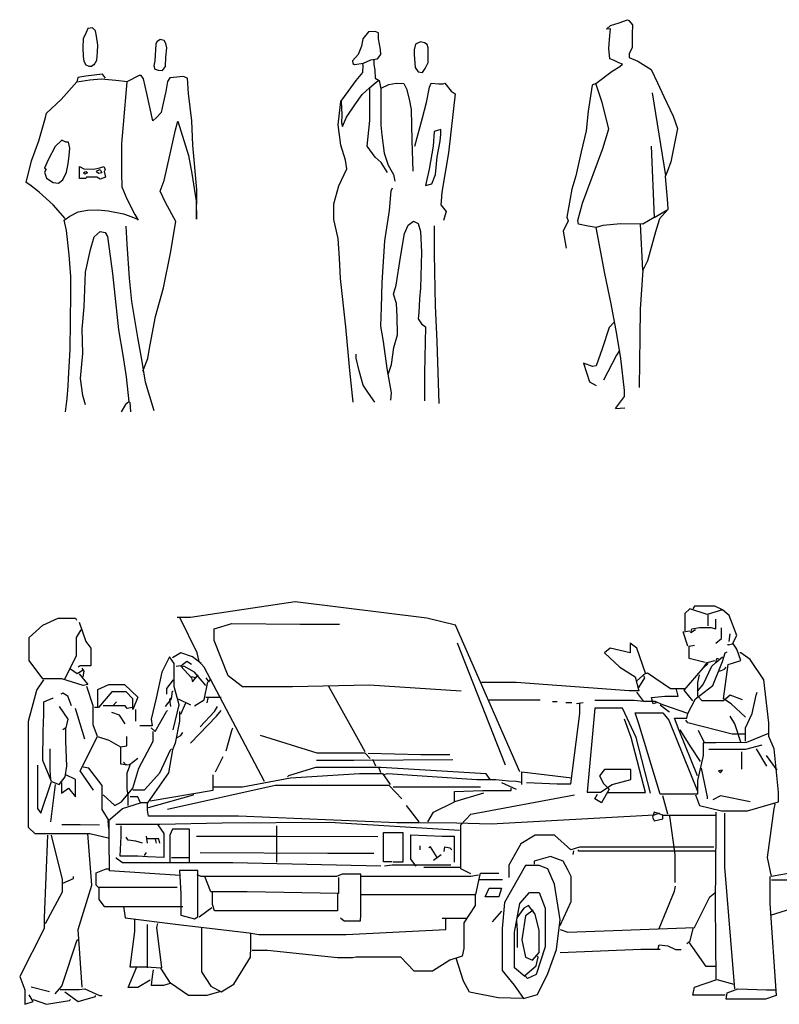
# Model space of a CAD drawing. Header units: millimetres. Extents: x 100.4 to 113.7, y 151.6 to 169.4.
# Tile 26 of 50: x 100.4 to 103.8, y 159.8 to 164.2. Entities that reach past the tile are written whole.
import ezdxf

# ---------------------------------------------------------------- set-up
doc = ezdxf.new("R2010")
doc.units = ezdxf.units.MM

msp = doc.modelspace()

# ---------------------------------------------------------------- linework, layer by layer
for p, q in [((103.092, 164.1461), (103.1305, 164.1577)), ((103.1305, 164.1577), (103.1669, 164.1725)), ((103.1669, 164.1725), (103.1733, 164.1692)), ((103.1733, 164.1692), (103.1904, 164.1494)), ((100.7431, 164.1145), (100.7293, 164.0861)), ((100.7506, 164.1328), (100.7431, 164.1145)), ((100.7718, 164.1366), (100.7506, 164.1328)), ((100.7849, 164.1222), (100.7718, 164.1366)), ((100.7893, 164.0982), (100.7849, 164.1222)), ((102.0075, 164.118), (101.9815, 164.0865)), ((102.0379, 164.1201), (102.0075, 164.118)), ((102.0523, 164.1137), (102.0379, 164.1201)), ((102.0523, 164.0865), (102.0523, 164.1137)), ((103.0727, 164.1297), (103.092, 164.1461)), ((103.092, 164.1313), (103.0727, 164.1297)), ((103.0877, 164.1017), (103.092, 164.1313)), ((103.1904, 164.1494), (103.1883, 164.1083)), ((100.7293, 164.0861), (100.7274, 164.0477)), ((100.7949, 164.0578), (100.7893, 164.0982)), ((101.0593, 164.0736), (101.0555, 164.0635)), ((101.0749, 164.0842), (101.0593, 164.0736)), ((101.0918, 164.0799), (101.0749, 164.0842)), ((101.0999, 164.066), (101.0918, 164.0799)), ((101.9815, 164.0865), (101.9754, 164.0546)), ((102.0562, 164.0631), (102.0523, 164.0865)), ((102.2403, 164.0737), (102.2182, 164.0631)), ((102.2586, 164.0695), (102.2403, 164.0737)), ((102.2708, 164.061), (102.2586, 164.0695)), ((103.0834, 164.044), (103.0877, 164.1017)), ((103.1883, 164.1083), (103.1883, 164.0473)), ((100.7274, 164.0477), (100.7293, 164.0073)), ((100.7912, 163.9909), (100.793, 164.0275)), ((100.793, 164.0275), (100.7949, 164.0578)), ((101.0555, 164.0635), (101.0499, 163.989)), ((101.1036, 164.0458), (101.0999, 164.066)), ((101.0999, 164.0049), (101.1036, 164.0458)), ((101.9754, 164.0546), (101.961, 164.0163)), ((102.0606, 164.0397), (102.0562, 164.0631)), ((102.0622, 164.0163), (102.0606, 164.0397)), ((102.2182, 164.0631), (102.2121, 164.0375)), ((102.2121, 164.0375), (102.2121, 164.0163)), ((102.2752, 164.0461), (102.2708, 164.061)), ((102.2752, 164.0269), (102.2752, 164.0461)), ((102.2752, 164.0014), (102.2752, 164.0269)), ((103.0877, 163.9979), (103.0834, 164.044)), ((103.1883, 164.0473), (103.1754, 164.0193)), ((100.7293, 164.0073), (100.7331, 163.9871)), ((100.7331, 163.9871), (100.7406, 163.9707)), ((100.7793, 163.9707), (100.7912, 163.9909)), ((101.0499, 163.989), (101.0455, 163.9664)), ((101.098, 163.9625), (101.0999, 164.0049)), ((101.961, 164.0163), (101.935, 163.9886)), ((101.935, 163.9886), (101.9367, 163.9758)), ((101.9854, 163.9779), (102.018, 163.9928)), ((102.018, 163.9928), (102.0484, 163.9971)), ((102.0318, 163.9948), (102.0318, 163.9716)), ((102.0484, 163.9971), (102.0622, 164.0163)), ((102.2121, 164.0163), (102.216, 163.9588)), ((102.2752, 163.9801), (102.2752, 164.0014)), ((103.1048, 163.9913), (103.0877, 163.9979)), ((103.1283, 163.9798), (103.1048, 163.9913)), ((103.1754, 164.0193), (103.1754, 164.0028)), ((103.1754, 164.0028), (103.214, 163.9864)), ((103.214, 163.9864), (103.2739, 163.9501)), ((100.7406, 163.9707), (100.7543, 163.9645)), ((100.7543, 163.9645), (100.7662, 163.9645)), ((100.7662, 163.9645), (100.7793, 163.9726)), ((101.0455, 163.9664), (101.0499, 163.9505)), ((101.0499, 163.9505), (101.0668, 163.9462)), ((101.0668, 163.9462), (101.0843, 163.9443)), ((101.0843, 163.9443), (101.098, 163.9625)), ((101.9367, 163.9758), (101.945, 163.9716)), ((101.945, 163.9716), (101.9854, 163.9779)), ((101.9831, 163.9694), (101.9797, 163.9771)), ((101.9815, 163.9354), (101.9831, 163.9694)), ((102.0318, 163.9716), (102.0362, 163.946)), ((102.0362, 163.946), (102.0379, 163.9103)), ((102.216, 163.9588), (102.2304, 163.9396)), ((102.2304, 163.9396), (102.2486, 163.9354)), ((102.2486, 163.9354), (102.2608, 163.9545)), ((102.2608, 163.9545), (102.2752, 163.9801)), ((103.0256, 163.8875), (103.0984, 163.9419)), ((103.0984, 163.9419), (103.1326, 163.9633)), ((103.1455, 163.9732), (103.1283, 163.9798)), ((103.1326, 163.9633), (103.1455, 163.9732)), ((103.2739, 163.9501), (103.3017, 163.8892)), ((100.6306, 163.8149), (100.7006, 163.8938)), ((100.7062, 163.914), (100.7006, 163.8938)), ((100.7006, 163.8938), (100.7599, 163.9039)), ((100.7406, 163.9202), (100.7062, 163.914)), ((100.8162, 163.9284), (100.7406, 163.9202)), ((100.7599, 163.9039), (100.8105, 163.9077)), ((100.8105, 163.9077), (100.8762, 163.902)), ((100.8299, 163.9101), (100.8162, 163.9284)), ((100.8762, 163.902), (100.928, 163.8957)), ((100.9243, 163.8938), (100.9087, 163.7038)), ((100.9799, 163.9222), (100.9243, 163.8938)), ((100.9899, 163.9222), (100.9799, 163.9222)), ((100.9993, 163.9077), (100.9899, 163.9222)), ((101.0149, 163.8414), (100.9993, 163.9077)), ((101.1074, 163.8957), (101.0999, 163.8515)), ((101.1174, 163.9121), (101.1074, 163.8957)), ((101.1343, 163.914), (101.1174, 163.9121)), ((101.1768, 163.9183), (101.1343, 163.914)), ((101.1961, 163.9101), (101.1768, 163.9183)), ((101.2018, 163.8414), (101.1961, 163.9101)), ((101.9168, 163.8507), (101.9527, 163.8996)), ((101.9527, 163.8996), (101.9815, 163.9354)), ((102.0119, 163.8677), (102.0423, 163.8932)), ((102.0379, 163.9103), (102.0545, 163.8996)), ((102.0423, 163.8932), (102.0525, 163.9009)), ((102.0545, 163.8996), (102.0622, 163.8634)), ((101.0999, 163.8515), (101.088, 163.7986)), ((101.8841, 163.806), (101.9168, 163.8507)), ((101.9793, 163.8379), (102.0119, 163.8677)), ((102.0136, 163.8336), (102.0136, 163.8691)), ((102.0622, 163.8634), (102.0622, 163.7)), ((102.0645, 163.8656), (102.0987, 163.8826)), ((102.0987, 163.8826), (102.1314, 163.889)), ((102.1314, 163.889), (102.1657, 163.8869)), ((102.1657, 163.8869), (102.1778, 163.8634)), ((102.1778, 163.8634), (102.19, 163.8166)), ((102.2669, 163.8017), (102.2813, 163.8698)), ((102.2813, 163.8698), (102.2874, 163.889)), ((102.2874, 163.889), (102.3217, 163.8847)), ((102.3217, 163.8847), (102.3416, 163.8847)), ((102.3416, 163.8847), (102.3499, 163.889)), ((102.3499, 163.889), (102.3781, 163.8528)), ((102.3781, 163.8528), (102.3963, 163.84)), ((103.0085, 163.8793), (102.9913, 163.7623)), ((103.0256, 163.8875), (103.0085, 163.8793)), ((103.0534, 163.8019), (103.0256, 163.8875)), ((103.3017, 163.8892), (103.3296, 163.8282)), ((100.5649, 163.7543), (100.6306, 163.8149)), ((101.0418, 163.7197), (101.0149, 163.8414)), ((101.2155, 163.7197), (101.2018, 163.8414)), ((101.872, 163.7021), (101.8841, 163.806)), ((101.8852, 163.8075), (101.888, 163.7464)), ((101.9466, 163.7911), (101.9793, 163.8379)), ((102.0136, 163.7213), (102.0136, 163.8336)), ((102.19, 163.8166), (102.1978, 163.7698)), ((102.3963, 163.84), (102.3659, 163.5765)), ((103.2782, 163.8447), (103.3379, 163.4752)), ((103.3296, 163.8282), (103.3724, 163.7409)), ((101.088, 163.7986), (101.0786, 163.7562)), ((101.9085, 163.7357), (101.9466, 163.7911)), ((102.1978, 163.7698), (102.2022, 163.6319)), ((102.2486, 163.7336), (102.2669, 163.8017)), ((102.9913, 163.7623), (102.9828, 163.675)), ((103.0834, 163.6832), (103.0534, 163.8019)), ((100.5306, 163.6307), (100.5612, 163.7341)), ((100.5612, 163.7341), (100.5649, 163.7543)), ((101.0574, 163.7341), (101.0418, 163.7197)), ((101.0786, 163.7562), (101.0574, 163.7341)), ((101.1424, 163.6793), (101.1536, 163.7178)), ((101.1536, 163.7178), (101.2018, 163.5639)), ((101.2211, 163.6105), (101.2155, 163.7197)), ((101.888, 163.7464), (101.8863, 163.7106)), ((101.8902, 163.6936), (101.9085, 163.7357)), ((102.0014, 163.6063), (102.0136, 163.7213)), ((102.2144, 163.6063), (102.2486, 163.7336)), ((103.3724, 163.7409), (103.3916, 163.6849)), ((100.9087, 163.7038), (100.9012, 163.6187)), ((101.1155, 163.5581), (101.1424, 163.6793)), ((101.8841, 163.6106), (101.872, 163.7021)), ((101.8863, 163.7106), (101.8902, 163.6936)), ((102.0622, 163.7), (102.0667, 163.6553)), ((102.3012, 163.6723), (102.2973, 163.6068)), ((102.3316, 163.6808), (102.3012, 163.6723)), ((102.3316, 163.66), (102.3316, 163.6808)), ((102.9828, 163.675), (102.9592, 163.5811)), ((103.0577, 163.5959), (103.0834, 163.6832)), ((103.3916, 163.6849), (103.3617, 163.5366)), ((100.4975, 163.5398), (100.5306, 163.6307)), ((100.6331, 163.6326), (100.6037, 163.6043)), ((100.6518, 163.6245), (100.6331, 163.6326)), ((102.0667, 163.6553), (102.0783, 163.5744)), ((102.2022, 163.6319), (102.2061, 163.494)), ((102.3156, 163.5578), (102.3277, 163.628)), ((102.3277, 163.628), (102.3316, 163.66)), ((100.6037, 163.6043), (100.5731, 163.5456)), ((100.6637, 163.6245), (100.6518, 163.6245)), ((100.6693, 163.5966), (100.6637, 163.6245)), ((100.6674, 163.5639), (100.6693, 163.5966)), ((100.9012, 163.6187), (100.9012, 163.485)), ((101.2386, 163.4124), (101.2211, 163.6105)), ((101.9046, 163.5429), (101.8841, 163.6106)), ((102.0379, 163.5574), (102.0014, 163.6063)), ((102.2973, 163.6068), (102.2791, 163.5025)), ((102.9657, 163.3505), (103.0577, 163.5959)), ((103.2734, 163.6067), (103.2867, 163.2862)), ((100.4743, 163.4427), (100.4975, 163.5398)), ((100.5731, 163.5456), (100.5556, 163.5071)), ((100.6618, 163.5273), (100.6674, 163.5639)), ((101.0918, 163.4528), (101.1155, 163.5581)), ((101.2018, 163.5639), (101.2155, 163.4831)), ((101.9107, 163.5046), (101.9046, 163.5429)), ((102.0645, 163.5323), (102.0379, 163.5574)), ((102.0783, 163.5744), (102.0949, 163.5216)), ((102.3073, 163.4795), (102.3156, 163.5578)), ((102.3659, 163.5765), (102.3355, 163.4007)), ((102.9592, 163.5811), (102.9357, 163.474)), ((100.5556, 163.5071), (100.5631, 163.5033)), ((100.5631, 163.5033), (100.5556, 163.4893)), ((100.6543, 163.4893), (100.6618, 163.5273)), ((100.7137, 163.5153), (100.7331, 163.5052)), ((100.7137, 163.4609), (100.7137, 163.5153)), ((100.7331, 163.5052), (100.7755, 163.5033)), ((100.7755, 163.5033), (100.8043, 163.5095)), ((100.7893, 163.4912), (100.793, 163.497)), ((100.793, 163.497), (100.8062, 163.5013)), ((100.8043, 163.5095), (100.8218, 163.5153)), ((100.8062, 163.5013), (100.8124, 163.4869)), ((100.8218, 163.5153), (100.8274, 163.5013)), ((100.8274, 163.5013), (100.8237, 163.4932)), ((101.8742, 163.428), (101.9107, 163.5046)), ((102.0927, 163.4876), (102.0645, 163.5323)), ((102.0949, 163.5216), (102.1192, 163.4791)), ((102.2791, 163.5025), (102.2625, 163.4305)), ((103.3617, 163.5366), (103.3445, 163.4905)), ((100.5556, 163.4893), (100.5649, 163.4629)), ((100.5649, 163.4629), (100.5943, 163.4427)), ((100.6193, 163.4407), (100.6387, 163.4547)), ((100.6387, 163.4547), (100.6543, 163.4893)), ((100.7406, 163.4609), (100.7137, 163.4609)), ((100.7312, 163.4869), (100.7368, 163.4912)), ((100.7368, 163.4811), (100.7312, 163.4869)), ((100.7368, 163.4912), (100.7431, 163.4932)), ((100.7487, 163.4869), (100.7368, 163.4811)), ((100.7449, 163.4667), (100.7406, 163.4609)), ((100.7431, 163.4932), (100.7487, 163.4869)), ((100.7912, 163.4667), (100.7449, 163.4667)), ((100.7987, 163.4831), (100.7893, 163.4912)), ((100.8062, 163.4585), (100.7912, 163.4667)), ((100.8124, 163.4869), (100.7987, 163.4831)), ((100.8299, 163.4667), (100.8062, 163.4585)), ((100.8237, 163.4932), (100.8299, 163.4667)), ((100.9012, 163.485), (100.903, 163.4244)), ((101.0749, 163.4042), (101.0918, 163.4528)), ((101.2155, 163.4831), (101.2349, 163.3595)), ((102.1192, 163.4791), (102.1253, 163.4493)), ((102.2912, 163.4369), (102.3073, 163.4795)), ((102.9357, 163.474), (102.9186, 163.4131)), ((103.3445, 163.4905), (103.336, 163.4707)), ((103.336, 163.4707), (103.3467, 163.3505)), ((100.49, 163.4326), (100.4743, 163.4427)), ((100.5325, 163.3999), (100.49, 163.4326)), ((100.5943, 163.4427), (100.6193, 163.4407)), ((100.903, 163.4244), (100.9243, 163.3696)), ((101.2367, 163.2787), (101.2386, 163.4124)), ((101.8515, 163.3475), (101.8742, 163.428)), ((102.1087, 163.4067), (102.1148, 163.4195)), ((102.2625, 163.4305), (102.2912, 163.4369)), ((102.9186, 163.4131), (102.895, 163.2879)), ((100.5943, 163.3436), (100.5325, 163.3999)), ((100.9243, 163.3696), (100.9605, 163.3008)), ((101.098, 163.3537), (101.0749, 163.4042)), ((102.101, 163.3177), (102.1087, 163.4067)), ((102.3355, 163.4007), (102.3333, 163.3603)), ((100.6481, 163.2825), (100.5943, 163.3436)), ((100.7068, 163.3114), (100.7493, 163.3195)), ((100.7493, 163.3195), (100.7955, 163.3215)), ((100.7955, 163.3215), (100.8418, 163.3171)), ((101.1449, 163.2686), (101.098, 163.3537)), ((101.2349, 163.3595), (101.2367, 163.2787)), ((101.8515, 163.2773), (101.8515, 163.3475)), ((102.3333, 163.3603), (102.3316, 163.3433)), ((102.3316, 163.3433), (102.356, 163.3135)), ((102.9443, 163.2731), (102.9657, 163.3505)), ((103.2867, 163.2862), (103.3488, 163.3225)), ((103.3488, 163.3225), (103.3103, 163.2813)), ((103.3467, 163.3505), (103.3488, 163.3225)), ((100.6449, 163.2748), (100.6699, 163.2931)), ((100.6699, 163.2931), (100.7068, 163.3114)), ((100.8418, 163.3171), (100.9093, 163.3032)), ((100.9093, 163.3032), (100.948, 163.2892)), ((100.948, 163.2892), (100.973, 163.2787)), ((100.9605, 163.3008), (100.9762, 163.2748)), ((101.872, 163.1926), (101.8515, 163.2773)), ((102.0805, 163.1819), (102.101, 163.3177)), ((102.356, 163.3135), (102.3438, 163.2735)), ((102.895, 163.2879), (102.9014, 163.2714)), ((103.2867, 163.2862), (103.2354, 163.2566)), ((103.3103, 163.2813), (103.2932, 163.222)), ((100.6543, 163.2282), (100.6449, 163.2748)), ((100.9268, 163.1676), (100.9224, 163.2484)), ((101.1211, 163.1272), (101.1449, 163.2686)), ((102.1679, 163.2156), (102.1856, 163.2517)), ((102.1856, 163.2517), (102.2083, 163.2709)), ((102.2083, 163.2709), (102.2304, 163.2603)), ((102.2304, 163.2603), (102.2403, 163.2241)), ((102.3034, 163.1245), (102.3034, 163.2496)), ((102.9014, 163.2714), (102.88, 163.2253)), ((102.9485, 163.2566), (102.9443, 163.2731)), ((102.9913, 163.2483), (102.9485, 163.2566)), ((103.0277, 163.2418), (102.9913, 163.2483)), ((103.0577, 163.2516), (103.0277, 163.2418)), ((103.0663, 163.0358), (103.0277, 163.2418)), ((103.1369, 163.2582), (103.0577, 163.2516)), ((103.2354, 163.2566), (103.1369, 163.2582)), ((103.2354, 163.0507), (103.2257, 163.2567)), ((100.6662, 163.119), (100.6543, 163.2282)), ((100.7624, 163.1435), (100.778, 163.1998)), ((100.778, 163.1998), (100.8049, 163.2243)), ((100.8049, 163.2243), (100.828, 163.22)), ((100.828, 163.22), (100.838, 163.2022)), ((100.838, 163.2022), (100.8612, 163.0363)), ((101.8781, 163.1053), (101.872, 163.1926)), ((102.1513, 163.1096), (102.1679, 163.2156)), ((102.2403, 163.2241), (102.2448, 163.1309)), ((102.88, 163.2253), (102.8929, 163.1495)), ((103.2932, 163.222), (103.2568, 163.0919)), ((100.7393, 163.042), (100.7624, 163.1435)), ((100.9362, 163.0156), (100.9268, 163.1676)), ((102.0683, 162.9951), (102.0805, 163.1819)), ((100.6737, 163.0218), (100.6662, 163.119)), ((101.0886, 162.9713), (101.1211, 163.1272)), ((101.8819, 163.0142), (101.8781, 163.1053)), ((102.1314, 162.9844), (102.1513, 163.1096)), ((102.2448, 163.1309), (102.2403, 162.9695)), ((102.3073, 162.8908), (102.3034, 163.1245)), ((103.2568, 163.0919), (103.2354, 163.0507)), ((100.6737, 162.9468), (100.6737, 163.0218)), ((100.7337, 162.8862), (100.7393, 163.042)), ((100.8612, 163.0363), (100.888, 162.7833)), ((100.948, 162.9107), (100.9362, 163.0156)), ((101.9063, 162.7976), (101.8819, 163.0142)), ((103.0941, 162.9008), (103.0663, 163.0358)), ((103.2354, 163.0507), (103.2247, 162.876)), ((101.0536, 162.8439), (101.0886, 162.9713)), ((102.0661, 162.8844), (102.0683, 162.9951)), ((102.1192, 162.944), (102.1314, 162.9844)), ((102.2403, 162.9695), (102.2365, 162.9227)), ((100.6718, 162.6962), (100.6737, 162.9468)), ((102.133, 162.9014), (102.1192, 162.944)), ((102.2365, 162.9227), (102.2326, 162.861)), ((100.7256, 162.7871), (100.7337, 162.8862)), ((100.9749, 162.7487), (100.948, 162.9107)), ((102.0622, 162.7997), (102.0661, 162.8844)), ((102.1353, 162.844), (102.133, 162.9014)), ((102.3156, 162.7316), (102.3073, 162.8908)), ((103.1198, 162.764), (103.0941, 162.9008)), ((101.0249, 162.6919), (101.0536, 162.8439)), ((102.1375, 162.7614), (102.1353, 162.844)), ((102.2326, 162.861), (102.2304, 162.8333)), ((103.2247, 162.876), (103.2225, 162.7525)), ((101.9245, 162.6022), (101.9063, 162.7976)), ((102.0744, 162.7316), (102.0622, 162.7997)), ((102.2304, 162.8333), (102.2448, 162.8103)), ((102.2448, 162.8103), (102.263, 162.7976)), ((102.263, 162.7976), (102.2586, 162.5915)), ((103.0855, 162.7937), (103.0534, 162.6981)), ((103.1095, 162.819), (103.0855, 162.7937)), ((100.7281, 162.678), (100.7256, 162.7871)), ((100.888, 162.7833), (100.9074, 162.6698)), ((100.9924, 162.6515), (100.9749, 162.7487)), ((102.1209, 162.7039), (102.1375, 162.7614)), ((103.1369, 162.6553), (103.1198, 162.764)), ((103.2225, 162.7525), (103.2204, 162.5252)), ((102.0905, 162.6107), (102.0744, 162.7316)), ((102.1109, 162.6277), (102.1209, 162.7039)), ((102.3233, 162.4532), (102.3156, 162.7316)), ((100.6643, 162.5664), (100.6718, 162.6962)), ((100.7181, 162.5664), (100.7281, 162.678)), ((100.9074, 162.6698), (100.9224, 162.5726)), ((101.0193, 162.6559), (101.0249, 162.6919)), ((101.9527, 162.6575), (101.9527, 162.6745)), ((103.0534, 162.6981), (103.0277, 162.6224)), ((103.1176, 162.6701), (103.0598, 162.5581)), ((103.1313, 162.6911), (103.1176, 162.6701)), ((101.0093, 162.5486), (100.9924, 162.6515)), ((100.9961, 162.5991), (101.0193, 162.6559)), ((101.9649, 162.6005), (101.9527, 162.6575)), ((102.0954, 162.5842), (102.1109, 162.6277)), ((103.0106, 162.6191), (102.9699, 162.6339)), ((102.9699, 162.6339), (102.9978, 162.5515)), ((103.0277, 162.6224), (103.0106, 162.6191)), ((103.154, 162.512), (103.1369, 162.6553)), ((100.9224, 162.5726), (100.9343, 162.4616)), ((101.9389, 162.4596), (101.9245, 162.6022)), ((101.9831, 162.5366), (101.9649, 162.6005)), ((102.1109, 162.5021), (102.0905, 162.6107)), ((102.2586, 162.5915), (102.2586, 162.466)), ((100.6581, 162.4755), (100.6624, 162.5322)), ((100.6624, 162.5322), (100.6643, 162.5664)), ((100.7281, 162.4899), (100.7181, 162.5664)), ((101.048, 162.4207), (101.0093, 162.5486)), ((102.0075, 162.5004), (101.9831, 162.5366)), ((102.9978, 162.5515), (103.0277, 162.535)), ((100.7393, 162.4471), (100.7281, 162.4899)), ((102.0357, 162.46), (102.0075, 162.5004)), ((102.107, 162.4681), (102.1109, 162.5021)), ((103.1134, 162.4313), (103.154, 162.4856)), ((103.154, 162.4856), (103.154, 162.512)), ((100.6506, 162.4168), (100.6581, 162.4755)), ((100.9187, 162.449), (100.8993, 162.4168)), ((100.9343, 162.4616), (100.9187, 162.449)), ((100.938, 162.4591), (100.9418, 162.4168)), ((103.1134, 162.4313), (103.1562, 162.4346))]:
    msp.add_line(p, q)
at = {"color": 0, "linetype": 'Continuous'}
for points in [[(102.6854, 160.8039), (102.3973, 161.4617), (102.2683, 161.4919), (101.6792, 161.565), (101.2105, 161.4961), (101.1503, 161.4961)], [(103.6959, 161.049), (103.6314, 161.1091), (103.597, 161.1306), (103.6185, 161.2855), (103.6744, 161.3026), (103.6572, 161.3542), (103.64, 161.38), (103.6572, 161.4145), (103.6228, 161.5047), (103.5927, 161.5305), (103.5239, 161.509), (103.4465, 161.5349), (103.425, 161.5134), (103.425, 161.436)], [(103.5927, 161.5305), (103.5583, 161.5456), (103.468, 161.5456), (103.4594, 161.5349)], [(100.7117, 161.2425), (100.7504, 161.1951), (100.7289, 161.1909), (100.6343, 161.221), (100.5483, 161.221), (100.4881, 161.3026), (100.4881, 161.4059), (100.5483, 161.4617), (100.6171, 161.4919), (100.6945, 161.4919), (100.6988, 161.4832)], [(100.7117, 161.4746), (100.7418, 161.3886), (100.7633, 161.3585), (100.7633, 161.279), (100.716, 161.279), (100.7074, 161.2725)], [(101.5416, 160.7609), (101.2707, 161.2725), (101.2492, 161.2984), (101.2406, 161.337), (101.1632, 161.4919)], [(102.4231, 161.165), (102.0103, 161.193), (101.6663, 161.1855), (101.4427, 161.1855), (101.3782, 161.2339), (101.3158, 161.3929), (101.3158, 161.4445), (101.3954, 161.4682), (101.7007, 161.465), (101.877, 161.465)], [(103.4723, 161.4402), (103.4508, 161.4274), (103.4551, 161.4445), (103.4895, 161.451), (103.5411, 161.451), (103.5626, 161.4445), (103.5626, 161.4875)], [(103.5282, 161.4574), (103.5282, 161.509)], [(100.6472, 161.221), (100.6988, 161.3241), (100.6988, 161.4059), (100.7203, 161.4402)], [(103.4379, 161.3671), (103.4164, 161.4316), (103.4465, 161.436)], [(103.5626, 161.38), (103.5884, 161.4015), (103.5884, 161.4489)], [(103.6228, 161.3886), (103.6271, 161.423)], [(102.6209, 160.834), (102.4059, 161.38)], [(103.21, 161.2124), (103.2487, 161.2467), (103.21, 161.3585), (103.1799, 161.38), (103.1799, 161.337), (103.0896, 161.3585), (103.0638, 161.337), (103.1326, 161.2725), (103.2014, 161.2295), (103.2186, 161.1672), (103.1756, 161.1672), (102.6682, 161.2037), (102.5134, 161.2037)], [(101.2578, 161.2897), (101.2191, 161.3199), (101.1675, 161.337), (101.1288, 161.3155)], [(103.4379, 161.0661), (103.4723, 161.1306), (103.5497, 161.1909), (103.5927, 161.2984), (103.6056, 161.337), (103.6142, 161.3414)], [(103.5153, 161.294), (103.4443, 161.3112), (103.4443, 161.3671), (103.468, 161.3715)], [(103.4723, 160.7006), (103.4895, 160.6534), (103.5884, 160.6297), (103.7045, 160.6297), (103.8442, 160.6705), (103.8442, 160.7135), (103.8249, 160.907), (103.8012, 160.963), (103.8012, 161.0231), (103.7776, 161.2166), (103.7174, 161.307), (103.6744, 161.337), (103.6701, 161.337)], [(103.64, 161.3757), (103.6185, 161.3715), (103.6185, 161.3757)], [(101.1331, 160.993), (101.1589, 161.1049), (101.1374, 161.1865), (101.1374, 161.2897), (101.1159, 161.3199), (101.0815, 161.251), (101.0557, 161.1349), (101.0342, 161.0404), (101.0385, 161.0102), (100.9826, 161.0102)], [(101.2148, 161.2855), (101.1933, 161.2984), (101.1675, 161.2769), (101.2148, 161.2252), (101.2191, 161.208), (101.2449, 161.2381)], [(103.4594, 161.122), (103.4207, 161.1694), (103.5067, 161.2682), (103.5239, 161.294), (103.5583, 161.3026)], [(103.4809, 161.165), (103.5067, 161.1951), (103.5454, 161.2769), (103.5626, 161.294), (103.5669, 161.3112), (103.5755, 161.3112)], [(103.5626, 161.294), (103.5927, 161.3199)], [(100.7289, 161.2596), (100.7031, 161.2425), (100.673, 161.2639)], [(100.7289, 161.2295), (100.7332, 161.2554), (100.7246, 161.2682)], [(101.146, 161.2769), (101.1675, 161.2811)], [(101.2793, 161.1909), (101.2277, 161.251), (101.1804, 161.2769), (101.1718, 161.2725)], [(103.4207, 161.1758), (103.3605, 161.1758), (103.2573, 161.2467), (103.2487, 161.2425)], [(103.5067, 161.2682), (103.5282, 161.2897)], [(103.5798, 161.2554), (103.6013, 161.2639), (103.6099, 161.2725)], [(100.8407, 160.5071), (100.759, 160.5265), (100.5139, 160.5265), (100.4838, 160.5544), (100.4838, 161.0317), (100.5225, 161.1694), (100.5526, 161.2166)], [(101.1331, 161.2166), (101.103, 161.178), (101.103, 161.1521)], [(101.232, 161.2252), (101.2148, 161.2295)], [(101.2277, 161.1005), (101.2707, 161.1264), (101.2879, 161.208)], [(101.2793, 161.2252), (101.2922, 161.208), (101.3008, 161.221)], [(103.2186, 161.1822), (103.2444, 161.2252), (103.2401, 161.2339)], [(103.683, 161.1264), (103.6271, 161.1479), (103.597, 161.122), (103.5024, 161.122), (103.483, 161.1435), (103.483, 161.2037), (103.4895, 161.2381)], [(100.7934, 160.963), (100.774, 161.0145), (100.774, 161.1005), (100.7461, 161.1865)], [(100.7955, 161.0962), (100.7955, 161.1736), (100.845, 161.1951), (100.9138, 161.1951), (100.974, 161.1392), (100.9525, 161.0834), (100.9525, 161.1306), (100.9224, 161.1629), (100.8579, 161.1629), (100.7977, 161.092), (100.7805, 161.092)], [(101.0987, 161.0962), (101.1245, 161.1306), (101.1288, 161.165), (101.1331, 161.165)], [(101.9931, 160.8941), (101.8297, 161.1865), (101.8297, 161.1909)], [(103.4809, 160.7866), (103.3992, 160.9887), (103.3777, 161.0446), (103.4336, 161.0446), (103.4379, 161.0661), (103.3261, 161.1049), (103.2917, 161.1199), (103.2401, 161.1199), (103.21, 161.1607)], [(103.296, 161.1135), (103.2831, 161.1091), (103.2745, 161.1371), (103.3347, 161.1425), (103.3949, 161.1425), (103.3863, 161.1736)], [(103.6959, 160.9414), (103.6959, 161.0016), (103.726, 161.0661), (103.7432, 161.1479), (103.7475, 161.1607)], [(100.5246, 160.834), (100.5246, 160.6405), (100.5397, 160.6189), (100.587, 160.7609), (100.5483, 160.8555), (100.5504, 160.9845), (100.5536, 161.0619), (100.5536, 161.1177), (100.5913, 161.1349), (100.5956, 161.1349)], [(100.6773, 161.1005), (100.6601, 161.1435), (100.6386, 161.1565), (100.63, 161.1521)], [(100.8622, 161.1005), (100.8794, 161.1177)], [(101.1202, 161.1349), (101.1159, 161.1264), (101.1202, 161.0962)], [(101.1546, 161.1306), (101.2105, 161.1049)], [(101.3481, 161.1371), (101.2793, 161.1371)], [(101.2879, 161.1349), (101.2836, 161.1135)], [(102.5478, 161.1264), (102.7757, 161.1264)], [(102.8531, 161.1177), (102.8316, 161.1177)], [(103.2401, 161.1199), (103.1971, 161.1231), (103.0208, 161.1231)], [(100.6214, 161.0962), (100.6601, 161.0404), (100.6515, 161.0016), (100.6386, 160.993)], [(100.7375, 160.95), (100.6945, 161.0876)], [(100.9482, 161.092), (100.9267, 161.0876), (100.9181, 161.1005), (100.8192, 161.1005)], [(100.9181, 161.0189), (100.8923, 161.0575), (100.8579, 161.0704)], [(100.9632, 161.0834), (100.9632, 161.0317)], [(101.161, 161.0747), (101.161, 161.0317), (101.1417, 160.9329), (101.1288, 160.9027), (101.1116, 160.7995), (101.017, 160.6662), (100.9869, 160.6662)], [(101.0342, 161.0016), (101.0514, 160.9845), (101.103, 161.0747), (101.1073, 161.079)], [(101.1675, 161.0619), (101.189, 161.1135)], [(101.2105, 160.9329), (101.3266, 161.0532), (101.3481, 161.079)], [(101.2535, 161.0059), (101.318, 161.0747), (101.3309, 161.0962)], [(102.7155, 160.7565), (102.8531, 160.7501), (102.9133, 160.7501), (102.9541, 161.0661), (102.9541, 161.1091)], [(102.9176, 161.1135), (102.8918, 161.1135)], [(102.9692, 161.1135), (102.9391, 161.1091)], [(103.2702, 160.7092), (103.2057, 160.9586), (103.1455, 161.0898), (103.0208, 161.0898), (102.9864, 160.7135), (103.0466, 160.7135), (103.0982, 160.7479), (103.182, 160.7695), (103.182, 160.8146), (103.0638, 160.8146), (103.0423, 160.7866), (103.0595, 160.7522), (103.0853, 160.7265), (103.0509, 160.6662), (103.0208, 160.6834), (103.0337, 160.705)], [(103.3132, 161.1049), (103.3519, 161.0747), (103.3562, 161.0747)], [(103.0767, 160.7114), (103.2487, 160.7114), (103.1842, 160.9586), (103.1541, 161.0404)], [(103.7991, 160.9759), (103.7002, 160.935), (103.5626, 160.9339), (103.5067, 160.9339), (103.5067, 160.8769), (103.4809, 160.7651), (103.4809, 160.705), (103.3132, 160.705), (103.2186, 161.0189), (103.2014, 161.0683), (103.3261, 161.0683), (103.3519, 161.036), (103.4809, 160.7179)], [(103.6916, 160.9737), (103.6357, 160.9737), (103.4379, 161.0231), (103.4293, 161.036)], [(103.6744, 160.9371), (103.6486, 161.0189), (103.6271, 161.0532)], [(100.587, 160.7609), (100.6214, 160.7479), (100.6493, 160.7824), (100.6568, 160.8296), (100.652, 160.9414), (100.652, 161.0016)], [(100.8192, 160.7006), (100.8708, 160.6534), (100.9009, 160.6705), (100.9525, 160.7307), (100.9783, 160.821), (101.0428, 160.9414), (101.0428, 160.9845)], [(101.3696, 160.8985), (101.3954, 160.9887), (101.3997, 161.0016)], [(103.4938, 160.8511), (103.4508, 160.9156), (103.4035, 160.993)], [(103.511, 160.9371), (103.4852, 160.9887)], [(100.7762, 160.7221), (100.716, 160.8081), (100.7934, 160.963), (100.845, 160.9457), (100.8966, 160.9156), (100.9245, 160.92), (100.9245, 160.963)], [(101.1503, 160.9586), (101.1675, 160.9672), (101.1761, 160.9801)], [(102.0146, 160.864), (101.9931, 160.8877), (101.7781, 160.8877), (101.5244, 160.9672)], [(100.5848, 160.7695), (100.5816, 160.8124), (100.5816, 160.907)], [(100.974, 160.864), (100.9353, 160.834), (100.8987, 160.8382), (100.8987, 160.9156)], [(100.9525, 160.7243), (101.0041, 160.7243), (101.0729, 160.7995), (101.1202, 160.9027), (101.1245, 160.907)], [(103.769, 160.9242), (103.6959, 160.9049), (103.5325, 160.9049)], [(103.6787, 160.8941), (103.6787, 160.8167)], [(103.7432, 160.907), (103.7905, 160.8296)], [(101.3223, 160.8039), (101.3567, 160.8726)], [(102.3844, 160.8576), (101.9415, 160.8544), (101.7738, 160.8544)], [(102.006, 160.8877), (102.2425, 160.8823), (102.3715, 160.8823)], [(102.0404, 160.8296), (102.0275, 160.8597)], [(103.8378, 160.8124), (103.7905, 160.8769)], [(101.1632, 160.3395), (100.8471, 160.3609), (100.846, 160.5029), (100.846, 160.5845), (100.8149, 160.6361), (100.8149, 160.7436), (100.7547, 160.821), (100.7289, 160.8254)], [(100.9224, 160.834), (100.9095, 160.8469)], [(100.931, 160.6534), (100.931, 160.7006), (100.9267, 160.7265), (100.9267, 160.7995), (100.9396, 160.834)], [(102.5521, 160.7695), (102.5349, 160.7952), (102.0619, 160.8232), (101.7695, 160.8232), (101.6491, 160.7866), (101.6448, 160.7824)], [(102.0619, 160.7995), (102.0533, 160.8254)], [(103.4981, 160.821), (103.5239, 160.692), (103.5239, 160.6834)], [(103.5841, 160.7995), (103.5927, 160.8124), (103.5755, 160.8081), (103.5841, 160.7995)], [(100.6321, 160.7565), (100.6321, 160.7092), (100.6644, 160.7307), (100.6945, 160.692), (100.6945, 160.7695), (100.6515, 160.791)], [(101.0299, 160.6749), (101.3115, 160.7221), (101.3115, 160.791)], [(101.3137, 160.7372), (101.4427, 160.7372), (101.6577, 160.778), (101.9673, 160.7974), (102.0705, 160.7974), (102.1049, 160.7479)], [(102.694, 160.7565), (102.6682, 160.7609), (102.6338, 160.763), (102.5779, 160.7684), (102.4919, 160.7684), (102.092, 160.7952), (102.0748, 160.791)], [(102.694, 160.7479), (102.694, 160.8039), (102.9176, 160.778)], [(100.6042, 160.7479), (100.5827, 160.5802)], [(102.1565, 160.6834), (102.1006, 160.7436), (101.5889, 160.7436), (101.1073, 160.6361)], [(102.1178, 160.7372), (102.5091, 160.7372)], [(102.522, 160.7092), (102.393, 160.6705), (102.393, 160.7157), (102.5177, 160.7211), (102.6467, 160.7211), (102.6467, 160.7307)], [(102.6037, 160.7565), (102.6682, 160.7265)], [(100.845, 160.5501), (100.8407, 160.5845), (100.9052, 160.6405), (100.9869, 160.6662), (100.974, 160.692), (100.9396, 160.692)], [(101.0213, 160.6447), (101.2234, 160.7006), (101.2234, 160.705)], [(102.4661, 160.348), (102.4209, 160.3695), (102.4209, 160.5674), (102.4661, 160.6146), (102.9305, 160.7006)], [(103.3476, 160.6146), (103.3261, 160.6964)], [(103.7174, 160.6705), (103.5841, 160.6964), (103.5497, 160.6791)], [(103.3089, 160.6189), (103.2874, 160.6104), (102.5564, 160.5695), (102.4016, 160.5749), (102.2339, 160.5754), (102.135, 160.5754), (101.4255, 160.606), (101.0213, 160.606), (101.017, 160.6319), (101.017, 160.6662)], [(102.2339, 160.5802), (102.178, 160.6534)], [(102.2726, 160.5802), (102.2984, 160.6232), (102.393, 160.6705)], [(103.8077, 160.1631), (103.9797, 160.2169), (104.0227, 160.2169), (104.0528, 160.3395), (104.0055, 160.3695), (103.812, 160.3351), (103.7948, 160.4211), (103.8249, 160.6405), (103.8292, 160.6576), (103.8249, 160.662)], [(103.3261, 160.6104), (103.2874, 160.6232), (103.2788, 160.6017), (103.2874, 160.5845), (103.3261, 160.5931), (103.3261, 160.6104)], [(103.3261, 160.6104), (103.5626, 160.6104)], [(103.3562, 160.606), (103.3798, 160.434), (103.3798, 160.3094)], [(103.5647, 159.875), (103.5615, 160.2147), (103.5642, 160.5415), (103.5642, 160.6232)], [(103.6486, 159.832), (103.6034, 160.3781), (103.6034, 160.6189)], [(100.802, 160.5652), (100.716, 160.5663), (100.6343, 160.5663)], [(102.4145, 160.5415), (101.834, 160.5781), (101.3524, 160.5749), (101.0729, 160.5689), (100.8751, 160.5689)], [(101.0643, 160.5674), (101.0901, 160.5286), (101.0901, 160.4211), (101.017, 160.4233), (100.974, 160.4265), (100.8944, 160.4265), (100.8998, 160.5157), (100.8998, 160.563)], [(101.2062, 160.3954), (101.2062, 160.548), (101.1288, 160.548), (101.118, 160.52), (101.118, 160.3996)], [(101.5975, 160.3996), (101.5975, 160.563)], [(100.5698, 160.52), (100.5547, 160.1502), (100.5547, 160.1029), (100.4451, 159.888), (100.4687, 159.8277), (100.4687, 159.7632), (100.5053, 159.7761), (100.4881, 159.8062)], [(100.5612, 160.1245), (100.6364, 160.2664), (100.6364, 160.3222), (100.587, 160.52)], [(100.7246, 159.8406), (100.7074, 160.0986), (100.7676, 160.2964), (100.7504, 160.5286)], [(100.9955, 160.4856), (100.9654, 160.4942), (100.931, 160.4985), (100.9224, 160.5115)], [(101.017, 160.4856), (101.0127, 160.5157)], [(101.0729, 160.4856), (101.0686, 160.505), (101.017, 160.505)], [(101.0514, 160.5029), (101.0557, 160.4856)], [(102.049, 160.5136), (101.5932, 160.5147), (101.2363, 160.5147)], [(102.1135, 160.4018), (102.0748, 160.4018), (102.0748, 160.533), (102.1608, 160.533), (102.1608, 160.3996), (102.1178, 160.3996)], [(102.221, 160.3825), (102.1973, 160.4125), (102.1973, 160.5222), (102.3371, 160.5168), (102.3908, 160.5168), (102.3908, 160.3996)], [(103.554, 160.4663), (102.952, 160.4663), (102.9133, 160.4555), (102.8402, 160.52), (102.7542, 160.52), (102.6897, 160.4814), (102.6359, 160.3867), (102.6359, 160.3309)], [(102.2382, 160.4555), (102.2382, 160.4727)], [(102.3156, 160.4211), (102.2855, 160.4685), (102.2769, 160.4641)], [(102.3457, 160.447), (102.35, 160.4685), (102.3715, 160.4641), (102.3801, 160.4555)], [(103.5583, 160.4491), (102.9477, 160.4491), (102.9477, 160.4555)], [(102.0619, 160.3825), (101.3997, 160.3975), (100.9052, 160.3975), (100.8794, 160.4169), (100.8794, 160.4211)], [(101.0041, 160.4297), (101.0127, 160.4426)], [(101.2019, 160.419), (101.1245, 160.419)], [(101.2535, 160.4426), (101.8254, 160.4405), (102.0318, 160.4405)], [(102.2984, 160.4082), (102.3328, 160.434)], [(102.866, 160.1159), (102.9154, 160.2234), (102.9154, 160.3351), (102.9004, 160.3652), (102.8789, 160.404), (102.823, 160.4254), (102.7499, 160.404), (102.7499, 160.391)], [(102.9262, 160.4512), (102.9219, 160.434)], [(101.1503, 160.2857), (100.7977, 160.2857), (100.7869, 160.2964), (100.7869, 160.3524), (100.8321, 160.3695), (100.845, 160.3695)], [(102.3758, 160.3867), (102.1135, 160.3867), (102.0791, 160.3825)], [(102.4231, 160.376), (102.2554, 160.376)], [(102.7018, 159.7886), (102.7643, 159.8067), (102.8101, 159.9009), (102.8488, 160.0084), (102.866, 160.1416), (102.8402, 160.3007), (102.8101, 160.3695), (102.7714, 160.3846), (102.7112, 160.3846), (102.6166, 160.219), (102.6058, 160.1029), (102.6058, 159.9146), (102.6596, 159.8492), (102.7018, 159.7886)], [(100.6386, 160.305), (100.6859, 160.3265), (100.6859, 160.3351)], [(101.2427, 160.1545), (101.2427, 160.3631), (101.161, 160.3631), (101.1664, 160.2577), (101.1664, 160.1631), (101.2277, 160.146), (101.2427, 160.1545)], [(101.8813, 160.1502), (101.8985, 160.1374), (101.9716, 160.1374), (101.9737, 160.1631), (101.9737, 160.3459), (101.8899, 160.3459), (101.8641, 160.3351), (101.2578, 160.3351), (101.2406, 160.3437)], [(101.8727, 160.3309), (101.8727, 160.2599), (101.4642, 160.2674), (101.3008, 160.2674), (101.275, 160.3351)], [(101.9716, 160.3373), (102.4661, 160.3373), (102.5005, 160.3437)], [(101.9759, 160.2556), (102.4876, 160.2556), (102.5048, 160.3309), (102.5091, 160.3502), (102.5908, 160.3502)], [(102.5048, 160.3222), (102.608, 160.3222)], [(103.8055, 160.3351), (103.8055, 160.2147), (103.8335, 159.802), (103.7862, 159.7869), (103.6099, 159.7869), (103.6142, 159.8149), (103.6615, 159.832), (103.7905, 159.8277), (103.8335, 159.8277)], [(100.7998, 160.2879), (100.7998, 160.2319), (100.8235, 160.2019), (101.1761, 160.2019)], [(102.5865, 160.2449), (102.5306, 160.2449), (102.5478, 160.2835), (102.6037, 160.2835), (102.5908, 160.2449), (102.5865, 160.2449)], [(103.3089, 160.1029), (103.3777, 160.2706), (103.382, 160.2921)], [(103.812, 160.3201), (103.9969, 160.3201)], [(101.8684, 160.262), (101.8684, 160.1825), (101.318, 160.1825), (101.3094, 160.2105), (101.3094, 160.2706)], [(102.4854, 160.2577), (102.4854, 160.2061), (102.4338, 160.1287), (102.4338, 160.0126), (102.4274, 159.9782), (102.3715, 159.961), (102.2941, 159.9116), (102.2124, 159.9116), (102.1522, 159.9739), (101.9501, 159.9739), (101.9372, 159.9718), (101.8684, 159.9718), (101.5545, 160.004), (101.4857, 160.004)], [(102.7069, 159.888), (102.6617, 159.9266), (102.6617, 160.0857), (102.6854, 160.2147), (102.7284, 160.2642), (102.7714, 160.2642), (102.7993, 160.1932), (102.7993, 160.0212), (102.7585, 159.8965), (102.7198, 159.8794), (102.7069, 159.8922), (102.7585, 159.9352), (102.7671, 159.9739), (102.7628, 159.9782)], [(102.866, 160.0986), (102.9004, 160.0857), (103.468, 160.1072), (103.5368, 160.2449), (103.5583, 160.262)], [(100.9095, 160.2019), (100.9138, 160.1717), (100.9181, 160.1502), (101.1546, 160.1201), (101.4728, 160.0836), (101.5158, 160.0761), (101.9071, 160.0761), (102.3543, 160.0986), (102.3543, 160.146)], [(101.2492, 160.1545), (101.2836, 160.1804), (101.3051, 160.1975)], [(102.7456, 160.1846), (102.7112, 160.1589), (102.694, 160.0514), (102.7112, 159.9739), (102.7413, 159.961), (102.7714, 159.9955), (102.7714, 160.0944), (102.7542, 160.1674), (102.7241, 160.2061), (102.7026, 160.1932), (102.6725, 160.1502)], [(102.4446, 160.1481), (102.3371, 160.1481)], [(102.6037, 160.1804), (102.5607, 160.133)], [(101.0428, 159.918), (101.0385, 159.888), (101.0342, 159.8492), (101.0901, 159.8492), (101.1202, 159.8579), (101.0772, 159.9245), (101.0127, 159.9299), (100.9396, 159.9299), (100.9611, 160.09), (100.9611, 160.1416)], [(101.017, 159.9266), (101.017, 160.1201)], [(101.0815, 159.9266), (101.06, 160.1072), (101.0643, 160.1245)], [(101.2599, 160.1072), (101.2599, 159.9094), (101.3008, 159.8449), (101.3481, 159.8191), (101.404, 159.8535), (101.4792, 159.9739), (101.4803, 160.0212), (101.4803, 160.0815)], [(102.6703, 160.1374), (102.6735, 160.0944), (102.6735, 160.017)], [(103.4465, 160.0427), (103.4637, 160.1072)], [(100.6042, 159.8105), (100.6343, 159.8449), (100.7031, 160.0514), (100.7074, 160.0514)], [(103.3046, 160.0126), (103.3089, 160.0299), (103.3476, 160.0255), (103.382, 160.0084), (103.4078, 160.0084)], [(103.5626, 159.9331), (103.5196, 159.9331), (103.4594, 160.017), (103.4422, 160.0427), (103.4336, 160.0341)], [(102.7018, 159.7886), (102.5881, 159.7922), (102.4604, 159.817), (102.4326, 159.8667), (102.3994, 159.9696)], [(102.866, 159.9955), (103.2272, 160.0105), (103.3132, 160.0105)], [(101.0299, 159.8707), (100.974, 159.8385), (100.931, 159.8385), (100.9697, 159.931)], [(100.5784, 159.8191), (100.4967, 159.8406)], [(101.3395, 159.8191), (101.2836, 159.802), (101.2019, 159.802), (101.1202, 159.8579)], [(103.6056, 159.8041), (103.4594, 159.8041), (103.468, 159.8406), (103.5669, 159.875), (103.6443, 159.8535)], [(100.6257, 159.8299), (100.7117, 159.8299), (100.7375, 159.832), (100.802, 159.802), (100.8149, 159.802)], [(100.6472, 159.8191), (100.7074, 159.7761), (100.7848, 159.7976), (100.7848, 159.802)], [(100.5053, 159.7847), (100.5655, 159.7632), (100.6687, 159.7804), (100.673, 159.7847)]]:
    msp.add_lwpolyline(points, dxfattribs=at)

doc.saveas('drawing.dxf')
